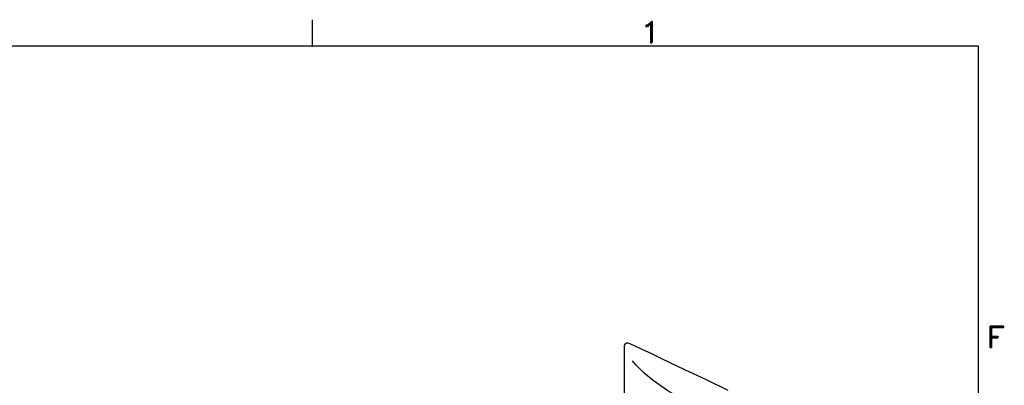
# Model space of a CAD drawing. Extents: x -181 to 162, y 84 to 272.
# Tile 76 of 85: x -17 to 9, y 262 to 272. Entities that reach past the tile are written whole.
import ezdxf
from ezdxf.enums import TextEntityAlignment as Align

# ---------------------------------------------------------------- set-up
doc = ezdxf.new("R2010")
doc.units = 0
doc.header["$LTSCALE"] = 1.5
doc.header["$MEASUREMENT"] = 0
doc.linetypes.add('SLDHIDDEN0', pattern=[1.905, 1.27, -0.635])
doc.layers.add('DUCT', color=30, linetype='CONTINUOUS')
doc.layers.add('TTLBOX', color=111, linetype='CONTINUOUS')
doc.styles.add('ROMAND', font='Romand', dxfattribs={"height": 0.1})

# ---------------------------------------------------------------- blocks, each defined once
blk = doc.blocks.new('BORDER')
at = {"layer": 'TTLBOX'}
for p, q in [((-2.5938, 15.75), (-2.5938, 15.875)), ((0, 15.75), (-20.75, 15.75)), ((0, 0), (0, 15.75))]:
    blk.add_line(p, q, dxfattribs=at)
blk.add_point((-2.5938, 15.75), dxfattribs=at)
at = {"layer": 'TTLBOX', "style": 'ROMAND'}
for s, p in [('1', (-1.2767, 15.7661)), ('F', (0.0669, 14.3197))]:
    blk.add_text(s, height=0.1, dxfattribs=at).set_placement(p, align=Align.CENTER)
blk = doc.blocks.new('BBORDER')
at = {"layer": 'TTLBOX', "xscale": 0.7619047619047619, "yscale": 0.625, "zscale": 0.7619047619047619}
blk.add_blockref('BORDER', (0, 0), dxfattribs=at)

msp = doc.modelspace()

# ---------------------------------------------------------------- linework, layer by layer
at = {"layer": 'DUCT', "linetype": 'CONTINUOUS'}
msp.add_line((-0.76273, 262.93312), (-0.76273, 243.87348), dxfattribs=at)
at = {"layer": 'DUCT', "linetype": 'CONTINUOUS', "flags": 128}
msp.add_lwpolyline([(2.01269, 261.74678), (1.43528, 262.02465), (0.85646, 262.29959), (0.27796, 262.57521), (-0.01116, 262.71328), (-0.30066, 262.85058), (-0.59186, 262.98419), (-0.66846, 263.00702), (-0.70844, 263.00737), (-0.7437, 262.98915), (-0.7587, 262.96312), (-0.76273, 262.93312)], dxfattribs=at)
at = {"layer": 'DUCT', "linetype": 'SLDHIDDEN0', "flags": 128}
msp.add_lwpolyline([(3.76323, 260.96329), (3.76323, 260.96329), (3.76323, 260.96329), (3.76323, 260.96328), (3.76322, 260.96328), (3.76321, 260.96328), (3.76318, 260.96327), (3.76307, 260.96327), (3.76276, 260.96329), (3.76188, 260.96341), (3.75968, 260.96376), (3.75562, 260.96441), (3.74992, 260.96518), (3.74131, 260.9661), (3.72361, 260.96799), (3.68357, 260.97111), (3.60349, 260.97429), (3.44333, 260.97295), (3.12348, 260.95432), (2.80331, 260.94334), (2.48349, 260.96071), (2.06143, 261.02582), (1.64886, 261.13583), (1.24982, 261.28811), (0.81747, 261.49279), (0.40316, 261.73187), (0.01145, 262.00635), (-0.23069, 262.20895), (-0.45435, 262.43173), (-0.56113, 262.55803), (-0.65773, 262.69225), (-0.73728, 262.83716), (-0.76135, 262.91336), (-0.76273, 262.93312)], dxfattribs=at)

# ---------------------------------------------------------------- block references
at = {"layer": 'TTLBOX', "xscale": 9, "yscale": 9, "zscale": 9}
msp.add_blockref('BBORDER', (8.69708, 182.34619), dxfattribs=at)

doc.saveas('drawing.dxf')
